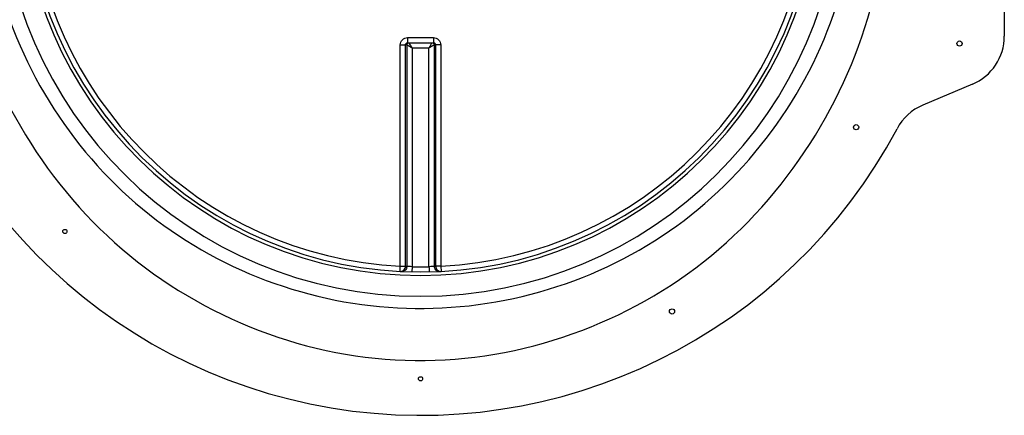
# Model space of a CAD drawing. Header units: millimetres. Extents: x 0 to 297, y 0 to 210.
# Tile 5 of 20: x 145.06 to 152.62, y 136.45 to 139.49. Entities that reach past the tile are written whole.
import ezdxf

# ---------------------------------------------------------------- set-up
doc = ezdxf.new("R2010")
doc.units = ezdxf.units.MM
doc.header["$LTSCALE"] = 16.335
doc.layers.get('0').update_dxf_attribs({"linetype": 'CONTINUOUS'})
doc.layers.add('AXES_REF', color=7, linetype='CONTINUOUS')

msp = doc.modelspace()

# ---------------------------------------------------------------- linework, layer by layer
at = {"color": 7, "linetype": 'Continuous'}
for p, q in [((152.6188, 141.8213), (152.6188, 139.3587)), ((148.0384, 139.3086), (148.0399, 139.3087)), ((148.0399, 139.3087), (148.2377, 139.3087)), ((148.2377, 139.3087), (148.2392, 139.3086)), ((152.3739, 138.99), (151.9937, 138.83))]:
    msp.add_line(p, q, dxfattribs=at)
at = {"color": 9, "linetype": 'Continuous'}
for p, q in [((148.0399, 139.3482), (148.0399, 139.3087)), ((148.0399, 139.3482), (148.1388, 139.3482)), ((148.1388, 139.3482), (148.2377, 139.3482)), ((148.2377, 139.3482), (148.2377, 139.3087)), ((147.9834, 137.593), (147.9834, 139.2922)), ((148.034, 139.2936), (148.0232, 139.2926)), ((148.0232, 137.5939), (148.0232, 139.2926)), ((148.034, 139.2936), (148.0344, 139.2934)), ((148.0344, 139.2934), (148.0344, 137.5933)), ((148.0741, 139.27), (148.0741, 137.5896)), ((148.0741, 139.27), (148.2035, 139.27)), ((148.2035, 137.5896), (148.2035, 139.27)), ((148.2435, 139.2936), (148.2432, 139.2934)), ((148.2432, 139.2934), (148.2432, 137.5933)), ((148.2544, 139.2926), (148.2435, 139.2936)), ((148.2544, 139.2926), (148.2544, 137.5939)), ((148.2942, 139.2922), (148.2942, 137.593)), ((147.9814, 137.5541), (147.9834, 137.593)), ((148.0741, 137.5896), (148.0732, 137.5507)), ((148.2035, 137.5896), (148.2037, 137.5803)), ((148.2037, 137.5803), (148.2043, 137.5507)), ((148.2942, 137.593), (148.2962, 137.5541))]:
    msp.add_line(p, q, dxfattribs=at)
for centre, radius, start, end in [((148.1388, 140.59), 3.2272, 91.42054, 88.57951), ((148.1388, 140.59), 3.0673, 91.49468, 88.50514), ((148.1388, 140.59), 3.001, 182.96745, 267.03255), ((148.1388, 140.59), 3.001, 272.96745, 357.03255), ((148.1785, 140.5897), 2.9999, 267.03191, 267.24676), ((147.9939, 137.5935), 0.0405, 342.11224, 359.72376), ((148.1388, 140.588), 2.9991, 268.76404, 269.99998), ((148.1388, 140.588), 2.9991, 270.00002, 271.23596), ((148.0991, 140.5897), 2.9999, 272.75324, 272.96809), ((148.2837, 137.5935), 0.0405, 180.27624, 197.88776)]:
    msp.add_arc(centre, radius, start, end, dxfattribs=at)
at = {"color": 7, "linetype": 'Continuous'}
for centre, radius, start, end in [((148.1388, 140.59), 3.04, 91.5084, 88.4916), ((148.1388, 140.59), 4.14, 188.89435, 332.03873), ((152.2188, 139.3587), 0.4, 292.82017, 360), ((152.1488, 138.4613), 0.4, 112.82017, 152.03873)]:
    msp.add_arc(centre, radius, start, end, dxfattribs=at)
at = {"color": 9, "linetype": 'Continuous'}
for points, knots in [([(144.6015, 139.9498), (144.7348, 139.1594), (145.5359, 137.6153), (147.9277, 136.5731), (150.4234, 137.3428), (151.3797, 138.7989), (151.592, 139.5698)], [0, 0, 0, 0, 0.249899, 0.500006, 0.750719, 1, 1, 1, 1]), ([(144.8602, 139.9298), (145.0039, 139.2277), (145.7947, 137.8789), (147.9504, 137.0283), (150.1822, 137.6491), (151.1106, 138.9066), (151.328, 139.5876)], [0, 0, 0, 0, 0.249144, 0.499861, 0.751464, 1, 1, 1, 1]), ([(147.9834, 139.2922), (147.9834, 139.3065), (147.9956, 139.3364), (148.0255, 139.3482), (148.0399, 139.3482)], [0, 0, 0, 0, 0.499795, 1, 1, 1, 1]), ([(148.2377, 139.3482), (148.2521, 139.3482), (148.282, 139.3364), (148.2942, 139.3065), (148.2942, 139.2922)], [0, 0, 0, 0, 0.500203, 1, 1, 1, 1]), ([(147.9834, 139.2922), (147.9923, 139.2922), (148.0055, 139.2925), (148.0188, 139.2922), (148.0232, 139.2926)], [0, 0, 0, 0, 0.666848, 1, 1, 1, 1]), ([(148.0232, 139.2926), (148.0232, 139.2966), (148.0266, 139.3048), (148.0345, 139.3082), (148.0384, 139.3086)], [0, 0, 0, 0, 0.504934, 1, 1, 1, 1]), ([(148.0344, 139.2934), (148.0345, 139.2968), (148.0368, 139.3036), (148.0428, 139.3077), (148.0461, 139.3087)], [0, 0, 0, 0, 0.499623, 1, 1, 1, 1]), ([(148.0344, 139.2934), (148.0393, 139.2909), (148.0523, 139.2828), (148.0656, 139.2751), (148.0741, 139.27)], [0, 0, 0, 0, 0.356419, 1, 1, 1, 1]), ([(148.0741, 139.27), (148.0716, 139.2742), (148.0638, 139.2871), (148.0561, 139.3), (148.0507, 139.3087)], [0, 0, 0, 0, 0.323046, 1, 1, 1, 1]), ([(148.2035, 139.27), (148.212, 139.2751), (148.2252, 139.2828), (148.2383, 139.2909), (148.2432, 139.2934)], [0, 0, 0, 0, 0.64358, 1, 1, 1, 1]), ([(148.2315, 139.3087), (148.2348, 139.3077), (148.2408, 139.3036), (148.2431, 139.2968), (148.2432, 139.2934)], [0, 0, 0, 0, 0.500377, 1, 1, 1, 1]), ([(148.2392, 139.3086), (148.2431, 139.3082), (148.251, 139.3048), (148.2544, 139.2966), (148.2544, 139.2926)], [0, 0, 0, 0, 0.494599, 1, 1, 1, 1]), ([(148.2942, 139.2922), (148.2853, 139.2922), (148.2721, 139.2925), (148.2588, 139.2922), (148.2544, 139.2926)], [0, 0, 0, 0, 0.666848, 1, 1, 1, 1]), ([(147.9814, 137.5541), (147.9918, 137.5535), (148.0141, 137.5616), (148.0231, 137.5834), (148.0232, 137.5939)], [0, 0, 0, 0, 0.498557, 1, 1, 1, 1]), ([(147.9834, 137.593), (147.9923, 137.593), (148.0054, 137.5935), (148.0189, 137.593), (148.0232, 137.5939)], [0, 0, 0, 0, 0.66664, 1, 1, 1, 1]), ([(148.0325, 137.5811), (148.0298, 137.573), (148.019, 137.5581), (148.0013, 137.5531), (147.9928, 137.5535)], [0, 0, 0, 0, 0.501137, 1, 1, 1, 1]), ([(148.0741, 137.5896), (148.0653, 137.59), (148.0521, 137.5914), (148.0387, 137.592), (148.0344, 137.5933)], [0, 0, 0, 0, 0.665694, 1, 1, 1, 1]), ([(148.2432, 137.5933), (148.2389, 137.592), (148.2255, 137.5914), (148.2123, 137.59), (148.2035, 137.5896)], [0, 0, 0, 0, 0.33425, 1, 1, 1, 1]), ([(148.2451, 137.5811), (148.2478, 137.573), (148.2586, 137.5581), (148.2763, 137.5531), (148.2848, 137.5535)], [0, 0, 0, 0, 0.501137, 1, 1, 1, 1]), ([(148.2942, 137.593), (148.2853, 137.593), (148.2721, 137.5935), (148.2587, 137.593), (148.2544, 137.5939)], [0, 0, 0, 0, 0.66664, 1, 1, 1, 1]), ([(148.2544, 137.5939), (148.2544, 137.5834), (148.2635, 137.5616), (148.2858, 137.5535), (148.2962, 137.5541)], [0, 0, 0, 0, 0.501364, 1, 1, 1, 1])]:
    msp.add_open_spline(points, degree=3, knots=knots, dxfattribs=at)
for points in [[(148.034, 139.2936), (148.034, 139.2997), (148.0389, 139.3066), (148.0447, 139.3087)], [(148.2269, 139.3087), (148.2189, 139.2959), (148.2112, 139.2829), (148.2035, 139.27)], [(148.2329, 139.3087), (148.2387, 139.3066), (148.2435, 139.2997), (148.2435, 139.2936)]]:
    msp.add_open_spline(points, degree=3, dxfattribs=at)
at = {"layer": 'AXES_REF', "color": 7, "linetype": 'Continuous'}
for centre, radius in [((152.2754, 139.3021), 0.02), ((151.4817, 138.66), 0.02), ((145.4094, 137.8606), 0.016), ((150.0688, 137.2471), 0.02), ((148.1388, 136.73), 0.016)]:
    msp.add_circle(centre, radius, dxfattribs=at)

doc.saveas('drawing.dxf')
